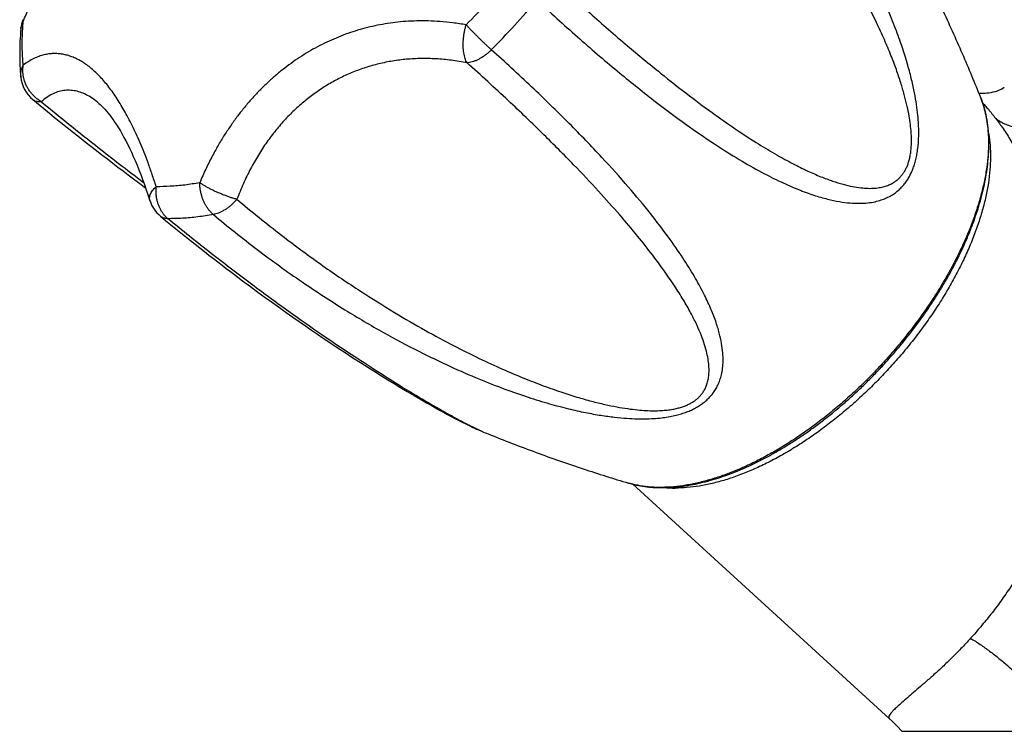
# Model space of a CAD drawing. Header units: millimetres. Extents: x 121 to 953, y -287 to 423.
# Tile 8 of 24: x 178 to 237, y 129 to 171. Entities that reach past the tile are written whole.
import ezdxf

# ---------------------------------------------------------------- set-up
doc = ezdxf.new("R2010")
doc.units = ezdxf.units.MM
doc.header["$LTSCALE"] = 30.734
doc.layers.get('0').update_dxf_attribs({"linetype": 'CONTINUOUS'})

msp = doc.modelspace()

# ---------------------------------------------------------------- linework, layer by layer
at = {"color": 7, "linetype": 'CONTINUOUS'}
for p, q in [((182.478, 166.265), (182.478, 166.265)), ((191.116, 155.618), (191.582, 155.272)), ((191.582, 155.272), (192.034, 154.938)), ((192.034, 154.938), (192.474, 154.617)), ((192.474, 154.617), (192.902, 154.308)), ((192.902, 154.308), (193.318, 154.009)), ((193.318, 154.009), (193.723, 153.721)), ((193.723, 153.721), (194.118, 153.442)), ((194.118, 153.442), (194.503, 153.173)), ((194.503, 153.173), (194.878, 152.913)), ((194.878, 152.913), (195.243, 152.662)), ((195.243, 152.662), (195.599, 152.418)), ((195.599, 152.418), (195.947, 152.183)), ((195.947, 152.183), (196.286, 151.954)), ((196.286, 151.954), (196.781, 151.625)), ((196.781, 151.625), (197.259, 151.31)), ((197.259, 151.31), (197.722, 151.008)), ((197.722, 151.008), (198.171, 150.718)), ((198.171, 150.718), (198.606, 150.441)), ((198.606, 150.441), (199.026, 150.176)), ((199.026, 150.176), (199.43, 149.924)), ((199.43, 149.924), (199.816, 149.685)), ((199.816, 149.685), (200.185, 149.459)), ((200.185, 149.459), (200.536, 149.246)), ((200.536, 149.246), (200.975, 148.984)), ((200.975, 148.984), (201.383, 148.742)), ((201.383, 148.742), (201.768, 148.518)), ((201.768, 148.518), (202.134, 148.307)), ((202.134, 148.307), (202.4, 148.156)), ((202.4, 148.156), (202.658, 148.01)), ((202.658, 148.01), (202.908, 147.871)), ((202.908, 147.871), (203.151, 147.737)), ((203.151, 147.737), (203.385, 147.61)), ((203.385, 147.61), (203.611, 147.488)), ((203.611, 147.488), (203.829, 147.373)), ((203.829, 147.373), (204.038, 147.263)), ((204.038, 147.263), (204.173, 147.194)), ((204.173, 147.194), (204.304, 147.127)), ((204.304, 147.127), (204.432, 147.063)), ((204.432, 147.063), (204.556, 147.001)), ((204.556, 147.001), (204.676, 146.942)), ((204.676, 146.942), (204.794, 146.886)), ((204.794, 146.886), (204.908, 146.832)), ((204.908, 146.832), (205.018, 146.78)), ((205.018, 146.78), (205.126, 146.731)), ((214.483, 143.429), (229.829, 129.402)), ((230.574, 128.638), (288.595, 128.638))]:
    msp.add_line(p, q, dxfattribs=at)
for points in [[(236.712, 167.174), (236.626, 167.125), (236.516, 167.07), (236.4, 167.019), (236.28, 166.973), (236.157, 166.933), (236.034, 166.899), (235.912, 166.871), (235.791, 166.85), (235.673, 166.835), (235.559, 166.825), (235.451, 166.821), (235.348, 166.821), (235.251, 166.825), (235.197, 166.83)], [(178.56, 166.46), (178.995, 166.102), (179.43, 165.748), (179.844, 165.413), (180.24, 165.094), (180.622, 164.788), (180.991, 164.495), (181.35, 164.211), (181.699, 163.936), (182.04, 163.669), (182.374, 163.409), (182.701, 163.155), (183.023, 162.906), (183.341, 162.662), (183.654, 162.422), (183.965, 162.186), (184.272, 161.952), (184.577, 161.723), (184.878, 161.496), (185.314, 161.169)], [(182.478, 166.265), (182.513, 166.235), (182.6, 166.157), (182.689, 166.072), (182.781, 165.979), (182.875, 165.878), (182.972, 165.769), (183.07, 165.651), (183.17, 165.525), (183.271, 165.391), (183.374, 165.248), (183.479, 165.096), (183.585, 164.935), (183.692, 164.765), (183.8, 164.586), (183.909, 164.397), (184.018, 164.199), (184.128, 163.991), (184.239, 163.773), (184.351, 163.546), (184.462, 163.309), (184.574, 163.062), (184.686, 162.805), (184.798, 162.539), (184.91, 162.262), (185.021, 161.974), (185.133, 161.677), (185.244, 161.369), (185.355, 161.051), (185.466, 160.722), (185.567, 160.411)], [(186.201, 159.475), (186.501, 159.23), (186.811, 158.977), (187.116, 158.73), (187.415, 158.488), (187.709, 158.253), (187.998, 158.022), (188.282, 157.797), (188.561, 157.577), (188.836, 157.362), (189.106, 157.151), (189.371, 156.945), (189.633, 156.744), (189.89, 156.546), (190.143, 156.353), (190.392, 156.164), (190.637, 155.978), (191.116, 155.618)], [(205.126, 146.731), (205.179, 146.708), (205.23, 146.685), (205.281, 146.662), (205.332, 146.641), (205.381, 146.62), (205.448, 146.592)], [(229.826, 129.404), (229.991, 129.25), (230.176, 129.067), (230.357, 128.879), (230.532, 128.686), (230.574, 128.638)]]:
    msp.add_lwpolyline(points, dxfattribs=at)
at = {"color": 9, "linetype": 'CONTINUOUS'}
for centre, radius, start, end in [((172.402, 202.891), 45.292, 315.12397, 317.57258), ((172.484, 202.818), 47.303, 317.57026, 320.01825), ((172.508, 202.794), 47.269, 315.12271, 317.57251)]:
    msp.add_arc(centre, radius, start, end, dxfattribs=at)
at = {"color": 7, "linetype": 'CONTINUOUS'}
for centre, radius, start, end in [((179.835, 170.517), 2, 158.71956, 174.88069), ((179.832, 168.003), 2, 185.58219, 230.50163), ((187.472, 161.02), 2, 197.72699, 230.56062), ((216.999, 150.5), 7.3, 264.90315, 270.05801)]:
    msp.add_arc(centre, radius, start, end, dxfattribs=at)
at = {"color": 9, "linetype": 'CONTINUOUS'}
for points, knots in [([(208.73, 172.424), (209.529, 171.679), (211.111, 170.238), (213.448, 168.233), (215.619, 166.485), (217.561, 165.032), (219.268, 163.853), (220.774, 162.902), (222.107, 162.142), (223.289, 161.545), (224.338, 161.085), (225.268, 160.743), (226.093, 160.501), (226.823, 160.345), (227.466, 160.262), (228.031, 160.24), (228.526, 160.268), (228.958, 160.337), (229.333, 160.438), (229.66, 160.565), (229.944, 160.714), (230.194, 160.879), (230.414, 161.06), (230.607, 161.254), (230.779, 161.461), (230.931, 161.681), (231.066, 161.915), (231.185, 162.166), (231.289, 162.434), (231.38, 162.722), (231.456, 163.035), (231.517, 163.376), (231.562, 163.749), (231.589, 164.161), (231.594, 164.619), (231.573, 165.129), (231.522, 165.703), (231.433, 166.347), (231.3, 167.07), (231.113, 167.879), (230.865, 168.782), (230.543, 169.785), (230.138, 170.899), (229.635, 172.13), (229.019, 173.49), (228.271, 174.988), (227.367, 176.639), (226.278, 178.457), (224.967, 180.458), (223.387, 182.661), (221.518, 185.035), (219.392, 187.483), (217.855, 189.088), (217.063, 189.878)], [0, 0, 0, 0, 0.055278, 0.108249, 0.155756, 0.196268, 0.230936, 0.260711, 0.286364, 0.308516, 0.327681, 0.344279, 0.358659, 0.371133, 0.381975, 0.39143, 0.399717, 0.407019, 0.413508, 0.419356, 0.424715, 0.429719, 0.434473, 0.439068, 0.443573, 0.448062, 0.452598, 0.457243, 0.462068, 0.46714, 0.472534, 0.47834, 0.484643, 0.491562, 0.49922, 0.50778, 0.517419, 0.528324, 0.54067, 0.55461, 0.570327, 0.588022, 0.607917, 0.630255, 0.655312, 0.683419, 0.714986, 0.750507, 0.790599, 0.836015, 0.887614, 0.943397, 1, 1, 1, 1]), ([(209.383, 173.939), (210.212, 173.164), (211.786, 171.726), (214.038, 169.766), (216.032, 168.116), (217.785, 166.739), (219.338, 165.589), (220.718, 164.628), (221.948, 163.829), (223.047, 163.17), (224.031, 162.63), (224.911, 162.194), (225.7, 161.849), (226.406, 161.584), (227.037, 161.388), (227.601, 161.254), (228.104, 161.174), (228.55, 161.141), (228.945, 161.149), (229.293, 161.194), (229.596, 161.269), (229.858, 161.369), (230.082, 161.489), (230.273, 161.623), (230.436, 161.769), (230.576, 161.925), (230.697, 162.092), (230.802, 162.27), (230.893, 162.462), (230.971, 162.67), (231.037, 162.897), (231.091, 163.15), (231.131, 163.432), (231.155, 163.751), (231.16, 164.112), (231.141, 164.521), (231.095, 164.981), (231.017, 165.496), (230.901, 166.069), (230.744, 166.704), (230.539, 167.404), (230.282, 168.176), (229.964, 169.025), (229.578, 169.958), (229.116, 170.981), (228.565, 172.103), (227.913, 173.333), (227.145, 174.68), (226.241, 176.157), (225.179, 177.777), (223.929, 179.553), (222.454, 181.503), (220.703, 183.649), (218.636, 185.987), (217.106, 187.574), (216.282, 188.391)], [0, 0, 0, 0, 0.05991, 0.112542, 0.15757, 0.196459, 0.230189, 0.259557, 0.285187, 0.307594, 0.327204, 0.344379, 0.359426, 0.372612, 0.384169, 0.3943, 0.40319, 0.411005, 0.417897, 0.424004, 0.429454, 0.434348, 0.438774, 0.442834, 0.446643, 0.450294, 0.453882, 0.457491, 0.461193, 0.465069, 0.469206, 0.473698, 0.47867, 0.484246, 0.490556, 0.497725, 0.505839, 0.514969, 0.525209, 0.536667, 0.549461, 0.563727, 0.579616, 0.5973, 0.616978, 0.638875, 0.663255, 0.690423, 0.720738, 0.754631, 0.792617, 0.835362, 0.883665, 0.938769, 1, 1, 1, 1]), ([(177.99, 171.137), (178.099, 171.416), (178.312, 171.956), (178.628, 172.743), (178.934, 173.489), (179.23, 174.203), (179.52, 174.889), (179.804, 175.553), (180.085, 176.2), (180.362, 176.833), (180.638, 177.455), (180.913, 178.067), (181.187, 178.67), (181.46, 179.266), (181.732, 179.853), (182.003, 180.431), (182.273, 180.998), (182.539, 181.552), (182.802, 182.093), (183.061, 182.619), (183.315, 183.129), (183.565, 183.623), (183.811, 184.102), (184.053, 184.565), (184.292, 185.015), (184.529, 185.452), (184.765, 185.877), (185.001, 186.292), (185.238, 186.698), (185.478, 187.095), (185.682, 187.42), (185.807, 187.612), (185.849, 187.675)], [0, 0, 0, 0, 0.048865, 0.09499, 0.138846, 0.18086, 0.221386, 0.260725, 0.299116, 0.336769, 0.373825, 0.410406, 0.446561, 0.48232, 0.517647, 0.552485, 0.586749, 0.620338, 0.653161, 0.685147, 0.716243, 0.746449, 0.775773, 0.804276, 0.83202, 0.859096, 0.88559, 0.911601, 0.937218, 0.962518, 0.987568, 1, 1, 1, 1]), ([(177.843, 170.696), (177.844, 170.707), (177.85, 170.766), (177.871, 170.871), (177.92, 171.008), (177.965, 171.095), (177.99, 171.137)], [0, 0, 0, 0, 0.073029, 0.377097, 0.685161, 1, 1, 1, 1]), ([(177.987, 168.518), (177.96, 168.798), (177.925, 169.369), (177.927, 170.244), (177.963, 170.836), (177.99, 171.137)], [0, 0, 0, 0, 0.321114, 0.654342, 1, 1, 1, 1]), ([(177.971, 171.243), (177.97, 171.241), (177.965, 171.224), (177.966, 171.186), (177.981, 171.154), (177.99, 171.137)], [0, 0, 0, 0, 0.06346, 0.475261, 1, 1, 1, 1]), ([(204.497, 170.934), (204.232, 170.982), (203.716, 171.061), (202.959, 171.137), (202.242, 171.173), (201.558, 171.174), (200.9, 171.143), (200.263, 171.083), (199.644, 170.995), (199.038, 170.88), (198.443, 170.738), (197.857, 170.569), (197.28, 170.373), (196.711, 170.15), (196.15, 169.9), (195.599, 169.622), (195.058, 169.318), (194.529, 168.988), (194.013, 168.633), (193.512, 168.253), (193.027, 167.851), (192.557, 167.426), (192.102, 166.978), (191.662, 166.506), (191.235, 166.009), (190.82, 165.484), (190.417, 164.927), (190.023, 164.335), (189.639, 163.701), (189.263, 163.017), (188.896, 162.275), (188.667, 161.754), (188.554, 161.482)], [0, 0, 0, 0, 0.040192, 0.077746, 0.113204, 0.14703, 0.179606, 0.211247, 0.242228, 0.272769, 0.303065, 0.333259, 0.36348, 0.393802, 0.424278, 0.454924, 0.485728, 0.516675, 0.547739, 0.578904, 0.610188, 0.641616, 0.67327, 0.705252, 0.737712, 0.770832, 0.804844, 0.840018, 0.876684, 0.915236, 0.956154, 1, 1, 1, 1]), ([(204.553, 168.656), (204.529, 168.696), (204.485, 168.785), (204.431, 168.93), (204.388, 169.092), (204.355, 169.268), (204.333, 169.457), (204.322, 169.657), (204.323, 169.864), (204.336, 170.077), (204.36, 170.293), (204.394, 170.51), (204.44, 170.724), (204.477, 170.865), (204.497, 170.934)], [0, 0, 0, 0, 0.060677, 0.127016, 0.198931, 0.276091, 0.357965, 0.443887, 0.533142, 0.624941, 0.718428, 0.812707, 0.906865, 1, 1, 1, 1]), ([(206.005, 169.442), (205.962, 169.481), (205.874, 169.561), (205.741, 169.685), (205.603, 169.816), (205.461, 169.953), (205.317, 170.093), (205.173, 170.235), (205.031, 170.379), (204.89, 170.521), (204.754, 170.662), (204.624, 170.799), (204.539, 170.89), (204.497, 170.934)], [0, 0, 0, 0, 0.081644, 0.16795, 0.258063, 0.351058, 0.44594, 0.541723, 0.637421, 0.732053, 0.824668, 0.914302, 1, 1, 1, 1]), ([(185.946, 161.244), (185.866, 161.494), (185.708, 161.972), (185.464, 162.656), (185.224, 163.285), (184.987, 163.864), (184.752, 164.4), (184.516, 164.899), (184.28, 165.365), (184.042, 165.802), (183.801, 166.212), (183.556, 166.597), (183.306, 166.957), (183.053, 167.293), (182.795, 167.604), (182.533, 167.889), (182.267, 168.147), (181.998, 168.378), (181.727, 168.582), (181.455, 168.757), (181.182, 168.904), (180.907, 169.023), (180.632, 169.114), (180.356, 169.177), (180.078, 169.212), (179.796, 169.218), (179.511, 169.194), (179.22, 169.138), (178.922, 169.047), (178.615, 168.916), (178.299, 168.741), (178.092, 168.598), (177.987, 168.518)], [0, 0, 0, 0, 0.062231, 0.11961, 0.1727, 0.222074, 0.268287, 0.31182, 0.353089, 0.392434, 0.430061, 0.466148, 0.500797, 0.534088, 0.566057, 0.596707, 0.62605, 0.654095, 0.680875, 0.706468, 0.730977, 0.754556, 0.777403, 0.799735, 0.821818, 0.843935, 0.866436, 0.889714, 0.914203, 0.94039, 0.968803, 1, 1, 1, 1]), ([(189.367, 159.578), (190.226, 158.859), (191.964, 157.47), (194.596, 155.571), (197.127, 153.922), (199.461, 152.548), (201.57, 151.423), (203.476, 150.502), (205.2, 149.75), (206.758, 149.14), (208.166, 148.648), (209.437, 148.257), (210.582, 147.953), (211.61, 147.723), (212.531, 147.556), (213.354, 147.443), (214.087, 147.375), (214.737, 147.344), (215.314, 147.344), (215.825, 147.369), (216.281, 147.415), (216.69, 147.479), (217.058, 147.557), (217.393, 147.649), (217.697, 147.753), (217.977, 147.868), (218.235, 147.997), (218.473, 148.138), (218.695, 148.294), (218.901, 148.466), (219.092, 148.655), (219.268, 148.866), (219.428, 149.102), (219.57, 149.366), (219.692, 149.664), (219.789, 150.001), (219.856, 150.385), (219.886, 150.822), (219.868, 151.318), (219.794, 151.879), (219.653, 152.512), (219.432, 153.224), (219.117, 154.024), (218.693, 154.919), (218.141, 155.922), (217.44, 157.044), (216.565, 158.302), (215.485, 159.714), (214.159, 161.306), (212.54, 163.108), (210.606, 165.114), (208.397, 167.263), (206.819, 168.712), (206.004, 169.441)], [0, 0, 0, 0, 0.056664, 0.112528, 0.164126, 0.209478, 0.24953, 0.285015, 0.316554, 0.344637, 0.369677, 0.392004, 0.411893, 0.429586, 0.445304, 0.459248, 0.4716, 0.482523, 0.492181, 0.500757, 0.508428, 0.515352, 0.521666, 0.527474, 0.532878, 0.537955, 0.542782, 0.547434, 0.551972, 0.556466, 0.560981, 0.56558, 0.570343, 0.575356, 0.58073, 0.586592, 0.593095, 0.600406, 0.608697, 0.618159, 0.629005, 0.641479, 0.655855, 0.672442, 0.691591, 0.713721, 0.739343, 0.769075, 0.803692, 0.84412, 0.891615, 0.944666, 1, 1, 1, 1]), ([(206.005, 169.442), (205.955, 169.392), (205.854, 169.296), (205.695, 169.162), (205.532, 169.041), (205.366, 168.935), (205.198, 168.844), (205.032, 168.769), (204.868, 168.712), (204.709, 168.673), (204.604, 168.659), (204.553, 168.656)], [0, 0, 0, 0, 0.125417, 0.248865, 0.369742, 0.487164, 0.60034, 0.708613, 0.811486, 0.908648, 1, 1, 1, 1]), ([(204.553, 168.656), (204.241, 168.718), (203.624, 168.821), (202.705, 168.907), (201.81, 168.927), (200.941, 168.883), (200.097, 168.777), (199.278, 168.611), (198.484, 168.388), (197.716, 168.108), (196.974, 167.772), (196.258, 167.383), (195.569, 166.939), (194.907, 166.442), (194.274, 165.89), (193.669, 165.285), (193.096, 164.625), (192.555, 163.91), (192.049, 163.139), (191.58, 162.311), (191.15, 161.425), (190.897, 160.807), (190.778, 160.489)], [0, 0, 0, 0, 0.05437, 0.106828, 0.157652, 0.207106, 0.255445, 0.302914, 0.349753, 0.396192, 0.442457, 0.488769, 0.535346, 0.5824, 0.630133, 0.678748, 0.72844, 0.779408, 0.831847, 0.885956, 0.941938, 1, 1, 1, 1]), ([(190.778, 160.489), (191.651, 159.754), (193.342, 158.392), (195.817, 156.568), (198.081, 155.032), (200.131, 153.746), (201.993, 152.665), (203.686, 151.754), (205.227, 150.985), (206.63, 150.337), (207.908, 149.794), (209.072, 149.34), (210.132, 148.964), (211.097, 148.656), (211.974, 148.407), (212.77, 148.212), (213.492, 148.062), (214.145, 147.954), (214.733, 147.881), (215.262, 147.84), (215.735, 147.828), (216.155, 147.838), (216.526, 147.869), (216.852, 147.915), (217.139, 147.975), (217.393, 148.046), (217.621, 148.126), (217.826, 148.217), (218.013, 148.318), (218.185, 148.43), (218.344, 148.556), (218.491, 148.697), (218.626, 148.858), (218.748, 149.043), (218.855, 149.254), (218.942, 149.498), (219.006, 149.777), (219.041, 150.093), (219.04, 150.45), (218.999, 150.851), (218.913, 151.298), (218.774, 151.796), (218.577, 152.35), (218.313, 152.964), (217.974, 153.645), (217.55, 154.4), (217.028, 155.237), (216.396, 156.164), (215.635, 157.195), (214.728, 158.341), (213.65, 159.618), (212.372, 161.046), (210.857, 162.65), (209.056, 164.462), (206.933, 166.496), (205.385, 167.912), (204.553, 168.656)], [0, 0, 0, 0, 0.060236, 0.114547, 0.162272, 0.204574, 0.242231, 0.275886, 0.30604, 0.333109, 0.357441, 0.379335, 0.399044, 0.416791, 0.432768, 0.447143, 0.460065, 0.471666, 0.482063, 0.491361, 0.49965, 0.507014, 0.513528, 0.519279, 0.524389, 0.528993, 0.533201, 0.537114, 0.540827, 0.544412, 0.547943, 0.551502, 0.555159, 0.559006, 0.56314, 0.567652, 0.572637, 0.578192, 0.584424, 0.591451, 0.599409, 0.608444, 0.618717, 0.630405, 0.643707, 0.658849, 0.676088, 0.695724, 0.718107, 0.74365, 0.772853, 0.806317, 0.84481, 0.889286, 0.941108, 1, 1, 1, 1]), ([(177.841, 167.809), (177.838, 167.84), (177.834, 167.923), (177.84, 168.059), (177.868, 168.216), (177.917, 168.371), (177.962, 168.47), (177.987, 168.518)], [0, 0, 0, 0, 0.126321, 0.339912, 0.555902, 0.775593, 1, 1, 1, 1]), ([(179.078, 166.334), (179.015, 166.37), (178.892, 166.447), (178.72, 166.581), (178.562, 166.733), (178.419, 166.9), (178.292, 167.08), (178.185, 167.271), (178.097, 167.471), (178.03, 167.678), (177.985, 167.888), (177.962, 168.1), (177.961, 168.311), (177.976, 168.45), (177.987, 168.518)], [0, 0, 0, 0, 0.08338, 0.167359, 0.251808, 0.336533, 0.421296, 0.505857, 0.590036, 0.673666, 0.75659, 0.838675, 0.919828, 1, 1, 1, 1]), ([(236.184, 165.349), (236.266, 165.283), (236.44, 165.16), (236.725, 165.007), (237.035, 164.885), (237.367, 164.796), (237.719, 164.738), (238.088, 164.714), (238.47, 164.722), (238.864, 164.763), (239.265, 164.837), (239.671, 164.943), (240.079, 165.08), (240.486, 165.247), (240.888, 165.443), (241.283, 165.666), (241.667, 165.914), (242.037, 166.186), (242.391, 166.48), (242.726, 166.792), (243.039, 167.122), (243.327, 167.466), (243.504, 167.705), (243.587, 167.826)], [0, 0, 0, 0, 0.036643, 0.074146, 0.112758, 0.152676, 0.194042, 0.236937, 0.281392, 0.327387, 0.374859, 0.423708, 0.473799, 0.524972, 0.577042, 0.629809, 0.683056, 0.73656, 0.790092, 0.843424, 0.896329, 0.948589, 1, 1, 1, 1]), ([(182.478, 166.265), (182.413, 166.32), (182.235, 166.461), (181.936, 166.662), (181.578, 166.842), (181.217, 166.963), (180.854, 167.023), (180.49, 167.02), (180.127, 166.951), (179.766, 166.815), (179.41, 166.609), (179.187, 166.433), (179.078, 166.334)], [0, 0, 0, 0, 0.067728, 0.180375, 0.285852, 0.385787, 0.482167, 0.577361, 0.674015, 0.774897, 0.882725, 1, 1, 1, 1]), ([(179.078, 166.334), (179.034, 166.329), (178.948, 166.325), (178.824, 166.337), (178.711, 166.369), (178.623, 166.412), (178.576, 166.446), (178.56, 166.46)], [0, 0, 0, 0, 0.243315, 0.469284, 0.681212, 0.883762, 1, 1, 1, 1]), ([(179.078, 166.334), (179.99, 165.581), (181.753, 164.155), (183.805, 162.554), (184.933, 161.692), (185.2, 161.489)], [0, 0, 0, 0, 0.454664, 0.87115, 1, 1, 1, 1]), ([(235.306, 166.561), (235.318, 166.529), (235.404, 166.306), (235.541, 165.874), (235.673, 165.247), (235.751, 164.582), (235.776, 163.883), (235.747, 163.153), (235.665, 162.394), (235.529, 161.61), (235.341, 160.804), (235.101, 159.98), (234.81, 159.14), (234.47, 158.289), (234.082, 157.43), (233.647, 156.567), (233.168, 155.704), (232.646, 154.844), (232.084, 153.99), (231.484, 153.147), (230.849, 152.319), (230.181, 151.507), (229.716, 150.981), (229.479, 150.721)], [0, 0, 0, 0, 0.005818, 0.040653, 0.07694, 0.114844, 0.154483, 0.195934, 0.239234, 0.284386, 0.331364, 0.380114, 0.430559, 0.482603, 0.536131, 0.591015, 0.647111, 0.704266, 0.762318, 0.821095, 0.880423, 0.940119, 1, 1, 1, 1]), ([(235.416, 166.26), (235.533, 166.135), (235.797, 165.839), (236.046, 165.529), (236.184, 165.349)], [0, 0, 0, 0, 0.429804, 1, 1, 1, 1]), ([(236.184, 165.349), (236.341, 165.143), (236.659, 164.7), (237.125, 163.977), (237.597, 163.158), (238.07, 162.241), (238.535, 161.225), (238.984, 160.115), (239.405, 158.918), (239.789, 157.646), (240.124, 156.315), (240.402, 154.942), (240.615, 153.548), (240.759, 152.15), (240.833, 150.766), (240.836, 149.407), (240.771, 148.085), (240.64, 146.805), (240.447, 145.569), (240.196, 144.38), (239.89, 143.236), (239.532, 142.136), (239.126, 141.08), (238.675, 140.066), (238.183, 139.094), (237.655, 138.165), (237.096, 137.28), (236.514, 136.44), (235.916, 135.648), (235.31, 134.906), (234.898, 134.434), (234.693, 134.206)], [0, 0, 0, 0, 0.023087, 0.048606, 0.076678, 0.107352, 0.140588, 0.176247, 0.214072, 0.253699, 0.294665, 0.336453, 0.378532, 0.420417, 0.461706, 0.502114, 0.541467, 0.579699, 0.616823, 0.652908, 0.688055, 0.722374, 0.755971, 0.788925, 0.821287, 0.853059, 0.884196, 0.914605, 0.94415, 0.972671, 1, 1, 1, 1]), ([(185.567, 160.411), (185.563, 160.422), (185.551, 160.466), (185.542, 160.549), (185.553, 160.661), (185.589, 160.776), (185.647, 160.894), (185.726, 161.013), (185.827, 161.131), (185.904, 161.207), (185.946, 161.244)], [0, 0, 0, 0, 0.034815, 0.143575, 0.258044, 0.381662, 0.51677, 0.664674, 0.825824, 1, 1, 1, 1]), ([(186.645, 159.33), (186.6, 159.367), (186.514, 159.446), (186.397, 159.58), (186.291, 159.729), (186.197, 159.891), (186.116, 160.065), (186.049, 160.248), (185.997, 160.44), (185.96, 160.637), (185.939, 160.838), (185.933, 161.041), (185.94, 161.177), (185.946, 161.244)], [0, 0, 0, 0, 0.081758, 0.165771, 0.252078, 0.340594, 0.431121, 0.523418, 0.617195, 0.712116, 0.807834, 0.903944, 1, 1, 1, 1]), ([(188.554, 161.482), (188.257, 161.428), (187.67, 161.338), (186.799, 161.258), (186.226, 161.242), (185.946, 161.244)], [0, 0, 0, 0, 0.345658, 0.678886, 1, 1, 1, 1]), ([(189.367, 159.578), (189.322, 159.615), (189.236, 159.695), (189.116, 159.828), (189.006, 159.977), (188.905, 160.138), (188.815, 160.311), (188.738, 160.493), (188.673, 160.683), (188.621, 160.879), (188.584, 161.078), (188.56, 161.28), (188.554, 161.415), (188.554, 161.482)], [0, 0, 0, 0, 0.081158, 0.165181, 0.251934, 0.34116, 0.432491, 0.525526, 0.619823, 0.71491, 0.810315, 0.905524, 1, 1, 1, 1]), ([(190.778, 160.489), (190.715, 160.505), (190.586, 160.541), (190.391, 160.602), (190.191, 160.671), (189.988, 160.746), (189.785, 160.828), (189.584, 160.914), (189.388, 161.005), (189.199, 161.098), (189.02, 161.193), (188.851, 161.289), (188.697, 161.384), (188.6, 161.45), (188.554, 161.482)], [0, 0, 0, 0, 0.079901, 0.163695, 0.250493, 0.339314, 0.429108, 0.51881, 0.607409, 0.69391, 0.777329, 0.856724, 0.931214, 1, 1, 1, 1]), ([(190.778, 160.489), (190.731, 160.436), (190.636, 160.332), (190.485, 160.187), (190.329, 160.054), (190.169, 159.934), (190.006, 159.829), (189.843, 159.74), (189.682, 159.667), (189.524, 159.612), (189.418, 159.587), (189.367, 159.578)], [0, 0, 0, 0, 0.123912, 0.246544, 0.366963, 0.484289, 0.59771, 0.706497, 0.810033, 0.907869, 1, 1, 1, 1]), ([(186.645, 159.33), (186.601, 159.33), (186.516, 159.336), (186.395, 159.365), (186.289, 159.411), (186.228, 159.453), (186.201, 159.475)], [0, 0, 0, 0, 0.275534, 0.534334, 0.781642, 1, 1, 1, 1]), ([(189.367, 159.578), (189.057, 159.522), (188.444, 159.428), (187.535, 159.344), (186.937, 159.328), (186.644, 159.33)], [0, 0, 0, 0, 0.345714, 0.678848, 1, 1, 1, 1]), ([(205.448, 146.592), (205.365, 146.626), (205.17, 146.712), (204.838, 146.871), (204.416, 147.085), (203.893, 147.363), (203.256, 147.715), (202.489, 148.153), (201.576, 148.691), (200.497, 149.347), (199.229, 150.142), (197.746, 151.103), (196.016, 152.264), (194.003, 153.669), (191.71, 155.341), (189.212, 157.252), (187.507, 158.621), (186.644, 159.33)], [0, 0, 0, 0, 0.011906, 0.02798, 0.048549, 0.074303, 0.106004, 0.144489, 0.190704, 0.245755, 0.310976, 0.387963, 0.478707, 0.585551, 0.711685, 0.852801, 1, 1, 1, 1]), ([(229.479, 150.721), (229.241, 150.462), (228.759, 149.952), (228.011, 149.214), (227.242, 148.507), (226.456, 147.834), (225.657, 147.198), (224.847, 146.601), (224.03, 146.046), (223.209, 145.536), (222.389, 145.072), (221.572, 144.657), (220.762, 144.292), (219.962, 143.979), (219.176, 143.719), (218.407, 143.514), (217.659, 143.364), (216.934, 143.27), (216.236, 143.232), (215.567, 143.25), (214.93, 143.326), (214.488, 143.423), (214.258, 143.489), (214.225, 143.498)], [0, 0, 0, 0, 0.059881, 0.119577, 0.178905, 0.237682, 0.295734, 0.352889, 0.408985, 0.463868, 0.517397, 0.569441, 0.619886, 0.668636, 0.715614, 0.760766, 0.804066, 0.845517, 0.885156, 0.92306, 0.959347, 0.994182, 1, 1, 1, 1]), ([(234.693, 134.206), (234.505, 133.997), (234.132, 133.597), (233.571, 133.031), (233.031, 132.513), (232.518, 132.042), (232.039, 131.616), (231.596, 131.233), (231.194, 130.889), (230.941, 130.673), (230.822, 130.571)], [0, 0, 0, 0, 0.158708, 0.308938, 0.449884, 0.580965, 0.701777, 0.812037, 0.911522, 1, 1, 1, 1]), ([(234.693, 134.206), (234.887, 134.089), (235.273, 133.842), (235.841, 133.44), (236.4, 133.004), (236.947, 132.536), (237.48, 132.039), (237.994, 131.517), (238.486, 130.973), (238.954, 130.41), (239.395, 129.832), (239.804, 129.242), (240.058, 128.84), (240.179, 128.638)], [0, 0, 0, 0, 0.086075, 0.174286, 0.264272, 0.355652, 0.448029, 0.54099, 0.634119, 0.726997, 0.819206, 0.910339, 1, 1, 1, 1]), ([(230.822, 130.571), (230.715, 130.478), (230.517, 130.307), (230.25, 130.066), (230.042, 129.862), (229.895, 129.691), (229.809, 129.56), (229.788, 129.451), (229.817, 129.414), (229.827, 129.405)], [0, 0, 0, 0, 0.267028, 0.492432, 0.675298, 0.815117, 0.912862, 0.97486, 1, 1, 1, 1])]:
    msp.add_open_spline(points, degree=3, knots=knots, dxfattribs=at)
at = {"color": 7, "linetype": 'CONTINUOUS'}
for points, knots in [([(235.306, 166.561), (234.955, 167.444), (234.212, 169.234), (232.992, 171.928), (232.04, 173.86), (231.505, 174.895), (231.438, 175.025)], [0, 0, 0, 0, 0.306315, 0.624409, 0.952849, 1, 1, 1, 1]), ([(177.843, 170.696), (177.82, 170.447), (177.787, 169.955), (177.769, 169.223), (177.785, 168.509), (177.819, 168.04), (177.841, 167.809)], [0, 0, 0, 0, 0.259069, 0.512166, 0.759178, 1, 1, 1, 1]), ([(229.551, 150.656), (229.733, 150.855), (230.092, 151.258), (230.613, 151.876), (231.115, 152.506), (231.597, 153.146), (232.059, 153.794), (232.498, 154.45), (232.914, 155.11), (233.306, 155.775), (233.672, 156.442), (234.012, 157.11), (234.324, 157.776), (234.609, 158.44), (234.864, 159.1), (235.09, 159.754), (235.286, 160.401), (235.451, 161.039), (235.584, 161.667), (235.685, 162.282), (235.754, 162.883), (235.789, 163.469), (235.792, 164.037), (235.761, 164.587), (235.698, 165.115), (235.602, 165.621), (235.473, 166.102), (235.365, 166.411), (235.306, 166.561)], [0, 0, 0, 0, 0.045853, 0.091627, 0.137239, 0.182617, 0.227675, 0.272351, 0.316556, 0.360237, 0.403306, 0.445721, 0.487396, 0.528301, 0.568355, 0.607541, 0.645784, 0.683083, 0.719368, 0.754657, 0.788888, 0.822097, 0.854235, 0.885356, 0.91543, 0.944544, 0.972696, 1, 1, 1, 1]), ([(235.766, 164.461), (235.77, 164.438), (235.813, 164.191), (235.872, 163.703), (235.894, 162.985), (235.858, 162.233), (235.764, 161.45), (235.611, 160.64), (235.402, 159.807), (235.135, 158.956), (234.814, 158.09), (234.44, 157.213), (234.014, 156.329), (233.539, 155.444), (233.016, 154.561), (232.449, 153.684), (231.84, 152.818), (231.191, 151.967), (230.507, 151.135), (229.791, 150.326), (229.045, 149.545), (228.275, 148.794), (227.482, 148.077), (226.672, 147.399), (225.848, 146.762), (225.014, 146.169), (224.174, 145.623), (223.332, 145.127), (222.493, 144.684), (221.66, 144.295), (220.838, 143.962), (220.03, 143.687), (219.24, 143.471), (218.472, 143.316), (217.73, 143.222), (217.243, 143.2), (217.006, 143.2)], [0, 0, 0, 0, 0.002244, 0.024444, 0.047711, 0.072142, 0.097704, 0.124433, 0.15231, 0.181245, 0.21125, 0.242211, 0.274038, 0.306694, 0.340007, 0.373927, 0.408333, 0.443056, 0.478058, 0.513156, 0.548231, 0.583208, 0.61789, 0.652224, 0.686073, 0.719282, 0.751824, 0.783537, 0.814345, 0.844204, 0.872981, 0.900684, 0.92725, 0.952633, 0.976891, 1, 1, 1, 1]), ([(214.225, 143.498), (214.38, 143.453), (214.697, 143.373), (215.188, 143.288), (215.701, 143.237), (216.233, 143.221), (216.784, 143.24), (217.35, 143.294), (217.931, 143.382), (218.524, 143.505), (219.128, 143.661), (219.741, 143.85), (220.362, 144.071), (220.989, 144.324), (221.62, 144.608), (222.255, 144.922), (222.891, 145.265), (223.526, 145.636), (224.161, 146.035), (224.792, 146.459), (225.418, 146.909), (226.039, 147.382), (226.652, 147.878), (227.256, 148.396), (227.849, 148.933), (228.431, 149.489), (229, 150.063), (229.369, 150.456), (229.551, 150.656)], [0, 0, 0, 0, 0.027292, 0.055455, 0.084596, 0.114703, 0.145856, 0.178024, 0.211261, 0.245519, 0.280832, 0.317138, 0.354454, 0.392709, 0.431905, 0.471963, 0.512869, 0.55454, 0.596947, 0.640003, 0.683668, 0.727852, 0.772503, 0.817533, 0.862879, 0.908454, 0.954189, 1, 1, 1, 1]), ([(205.448, 146.592), (205.57, 146.542), (206.642, 146.105), (208.651, 145.329), (211.458, 144.35), (213.315, 143.768), (214.225, 143.498)], [0, 0, 0, 0, 0.042319, 0.373071, 0.694004, 1, 1, 1, 1])]:
    msp.add_open_spline(points, degree=3, knots=knots, dxfattribs=at)

doc.saveas('drawing.dxf')
